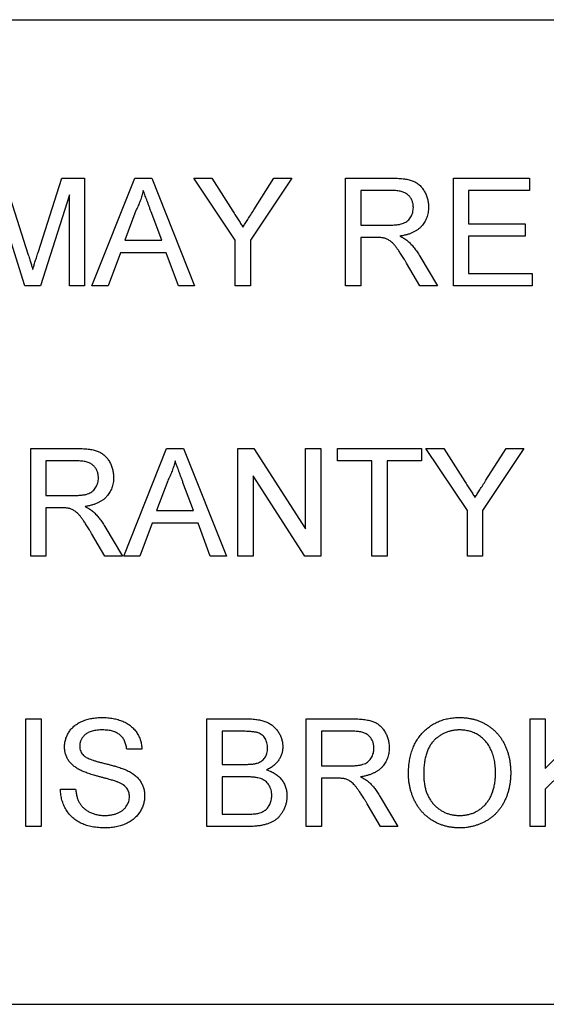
# Model space of a CAD drawing. Header units: millimetres. Extents: x 67 to 392, y 52 to 248.
# Tile 6 of 40: x 180.36 to 185.38, y 124.99 to 134.39. Entities that reach past the tile are written whole.
import ezdxf

# ---------------------------------------------------------------- set-up
doc = ezdxf.new("R2010")
doc.units = ezdxf.units.MM

msp = doc.modelspace()

# ---------------------------------------------------------------- linework, layer by layer
at = {"color": 7, "linetype": 'Continuous', "lineweight": 25}
for p, q in [((172.9189, 134.3867), (189.4289, 134.3867)), ((180.2106, 132.874), (180.4407, 132.1531)), ((180.5374, 132.1654), (180.7648, 132.874)), ((180.7648, 132.874), (180.9809, 132.874)), ((180.9809, 132.874), (180.9809, 131.8467)), ((181.0513, 131.8467), (181.4594, 132.874)), ((181.4594, 132.874), (181.6226, 132.874)), ((181.6226, 132.874), (182.0304, 131.8467)), ((182.0228, 132.874), (182.194, 132.874)), ((182.418, 132.2819), (182.0228, 132.874)), ((182.194, 132.874), (182.3935, 132.5599)), ((182.958, 132.874), (182.5628, 132.2819)), ((182.5951, 132.5717), (182.7865, 132.874)), ((182.7865, 132.874), (182.958, 132.874)), ((183.4702, 132.874), (183.9159, 132.874)), ((183.4702, 131.8467), (183.4702, 132.874)), ((184.4975, 132.874), (185.2219, 132.874)), ((184.4975, 131.8467), (184.4975, 132.874)), ((185.2219, 132.874), (185.2219, 132.7554)), ((180.4106, 131.8467), (180.138, 132.7159)), ((180.836, 132.7159), (180.5619, 131.8467)), ((180.836, 131.8467), (180.836, 132.7159)), ((183.6151, 132.7554), (183.6151, 132.4262)), ((183.9213, 132.7554), (183.6151, 132.7554)), ((185.2219, 132.7554), (184.6424, 132.7554)), ((184.6424, 132.7554), (184.6424, 132.4393)), ((181.4705, 132.5657), (181.3653, 132.2813)), ((181.7162, 132.2813), (181.6162, 132.5513)), ((183.6151, 132.4262), (183.8902, 132.4262)), ((184.6424, 132.4393), (185.1824, 132.4393)), ((185.1824, 132.4393), (185.1824, 132.3208)), ((181.3653, 132.2813), (181.7162, 132.2813)), ((182.418, 131.8467), (182.418, 132.2819)), ((182.5628, 132.2819), (182.5628, 131.8467)), ((183.6151, 132.3076), (183.6151, 131.8467)), ((183.7634, 132.3076), (183.6151, 132.3076)), ((184.6424, 132.3208), (184.6424, 131.9652)), ((185.1824, 132.3208), (184.6424, 132.3208)), ((181.3219, 132.1628), (181.2048, 131.8467)), ((181.7596, 132.1628), (181.3219, 132.1628)), ((181.8765, 131.8467), (181.7596, 132.1628)), ((184.1785, 131.8467), (184.0505, 132.0636)), ((184.1761, 132.1302), (184.3446, 131.8467)), ((184.6424, 131.9652), (185.2482, 131.9652)), ((185.2482, 131.9652), (185.2482, 131.8467)), ((180.5619, 131.8467), (180.4106, 131.8467)), ((180.9809, 131.8467), (180.836, 131.8467)), ((181.2048, 131.8467), (181.0513, 131.8467)), ((182.0304, 131.8467), (181.8765, 131.8467)), ((182.5628, 131.8467), (182.418, 131.8467)), ((183.6151, 131.8467), (183.4702, 131.8467)), ((184.3446, 131.8467), (184.1785, 131.8467)), ((185.2482, 131.8467), (184.4975, 131.8467)), ((180.4672, 130.2935), (180.913, 130.2935)), ((180.4672, 129.2662), (180.4672, 130.2935)), ((181.3542, 129.2662), (181.7623, 130.2935)), ((181.7623, 130.2935), (181.9255, 130.2935)), ((181.9255, 130.2935), (182.3334, 129.2662)), ((182.4429, 130.2935), (182.596, 130.2935)), ((182.4429, 129.2662), (182.4429, 130.2935)), ((182.596, 130.2935), (183.0882, 129.5269)), ((183.0882, 130.2935), (183.2331, 130.2935)), ((183.0882, 129.5269), (183.0882, 130.2935)), ((183.2331, 130.2935), (183.2331, 129.2662)), ((183.3912, 130.2935), (184.1946, 130.2935)), ((183.3912, 130.1749), (183.3912, 130.2935)), ((184.1946, 130.2935), (184.1946, 130.1749)), ((184.2355, 130.2935), (184.4068, 130.2935)), ((184.6307, 129.7014), (184.2355, 130.2935)), ((184.4068, 130.2935), (184.6062, 129.9794)), ((185.1707, 130.2935), (184.7755, 129.7014)), ((184.8078, 129.9912), (184.9992, 130.2935)), ((184.9992, 130.2935), (185.1707, 130.2935)), ((180.9183, 130.1749), (180.6121, 130.1749)), ((180.6121, 130.1749), (180.6121, 129.8457)), ((183.7204, 130.1749), (183.3912, 130.1749)), ((183.7204, 129.2662), (183.7204, 130.1749)), ((183.8653, 130.1749), (183.8653, 129.2662)), ((184.1946, 130.1749), (183.8653, 130.1749)), ((181.7734, 129.9852), (181.6682, 129.7008)), ((182.5877, 130.0327), (182.5877, 129.2662)), ((183.08, 129.2662), (182.5877, 130.0327)), ((182.0191, 129.7008), (181.9191, 129.9708)), ((180.6121, 129.8457), (180.8873, 129.8457)), ((180.6121, 129.7271), (180.6121, 129.2662)), ((180.7605, 129.7271), (180.6121, 129.7271)), ((181.6682, 129.7008), (182.0191, 129.7008)), ((184.6307, 129.2662), (184.6307, 129.7014)), ((184.7755, 129.7014), (184.7755, 129.2662)), ((181.1731, 129.5497), (181.3416, 129.2662)), ((181.6248, 129.5823), (181.5077, 129.2662)), ((182.0625, 129.5823), (181.6248, 129.5823)), ((182.1794, 129.2662), (182.0625, 129.5823)), ((181.1756, 129.2662), (181.0476, 129.4831)), ((180.6121, 129.2662), (180.4672, 129.2662)), ((181.3416, 129.2662), (181.1756, 129.2662)), ((181.5077, 129.2662), (181.3542, 129.2662)), ((182.3334, 129.2662), (182.1794, 129.2662)), ((182.5877, 129.2662), (182.4429, 129.2662)), ((183.2331, 129.2662), (183.08, 129.2662)), ((183.8653, 129.2662), (183.7204, 129.2662)), ((184.7755, 129.2662), (184.6307, 129.2662)), ((180.4211, 126.6857), (180.4211, 127.713)), ((180.4211, 127.713), (180.566, 127.713)), ((180.566, 127.713), (180.566, 126.6857)), ((182.1465, 127.713), (182.5311, 127.713)), ((182.1465, 126.6857), (182.1465, 127.713)), ((183.0948, 127.713), (183.5406, 127.713)), ((183.0948, 126.6857), (183.0948, 127.713)), ((185.2285, 127.713), (185.3734, 127.713)), ((185.2285, 126.6857), (185.2285, 127.713)), ((185.3734, 127.2397), (185.8467, 127.713)), ((185.3734, 127.713), (185.3734, 127.2397)), ((182.4871, 127.5944), (182.2914, 127.5944)), ((182.2914, 127.5944), (182.2914, 127.2783)), ((183.5459, 127.5944), (183.2397, 127.5944)), ((183.2397, 127.5944), (183.2397, 127.2652)), ((181.5275, 127.4232), (181.3826, 127.4232)), ((182.2914, 127.2783), (182.5032, 127.2783)), ((183.2397, 127.2652), (183.5148, 127.2652)), ((182.5178, 127.1598), (182.2914, 127.1598)), ((182.2914, 127.1598), (182.2914, 126.8042)), ((185.5238, 127.1917), (185.3734, 127.0413)), ((183.2397, 127.1466), (183.2397, 126.6857)), ((183.3881, 127.1466), (183.2397, 127.1466)), ((180.7504, 127.0413), (180.8953, 127.0413)), ((183.8007, 126.9692), (183.9692, 126.6857)), ((185.3734, 127.0413), (185.3734, 126.6857)), ((183.8032, 126.6857), (183.6752, 126.9026)), ((182.2914, 126.8042), (182.5344, 126.8042)), ((180.566, 126.6857), (180.4211, 126.6857)), ((182.5322, 126.6857), (182.1465, 126.6857)), ((183.2397, 126.6857), (183.0948, 126.6857)), ((183.9692, 126.6857), (183.8032, 126.6857)), ((185.3734, 126.6857), (185.2285, 126.6857)), ((172.9189, 124.9887), (189.4289, 124.9887))]:
    msp.add_line(p, q, dxfattribs=at)
for points, knots in [([(183.9159, 132.874), (183.9264, 132.8739), (183.9467, 132.8737), (183.9762, 132.8726), (184.0037, 132.8702), (184.0293, 132.8676), (184.053, 132.8635), (184.0747, 132.8589), (184.0945, 132.8534), (184.1125, 132.8469), (184.1292, 132.8396), (184.1447, 132.8305), (184.1596, 132.8205), (184.1734, 132.8089), (184.1864, 132.7961), (184.1986, 132.782), (184.2099, 132.7665), (184.2238, 132.7444), (184.2387, 132.7149), (184.2511, 132.6771), (184.2591, 132.6377), (184.26, 132.6107), (184.2604, 132.597)], [0, 0, 0, 0, 0.062113, 0.120212, 0.174385, 0.225444, 0.272358, 0.316388, 0.356869, 0.393978, 0.429589, 0.464683, 0.500036, 0.535483, 0.571363, 0.607909, 0.645662, 0.684517, 0.762579, 0.840497, 0.919073, 1, 1, 1, 1]), ([(181.5407, 132.7554), (181.5367, 132.7392), (181.5288, 132.7066), (181.5124, 132.6588), (181.4935, 132.6115), (181.4782, 132.581), (181.4705, 132.5657)], [0, 0, 0, 0, 0.247294, 0.495608, 0.746359, 1, 1, 1, 1]), ([(181.6162, 132.5513), (181.6124, 132.5617), (181.6049, 132.5821), (181.5937, 132.6118), (181.5835, 132.6399), (181.5735, 132.6662), (181.5645, 132.6909), (181.5562, 132.7139), (181.548, 132.7351), (181.543, 132.7489), (181.5407, 132.7554)], [0, 0, 0, 0, 0.153148, 0.299433, 0.436426, 0.565671, 0.686508, 0.799269, 0.903395, 1, 1, 1, 1]), ([(184.1156, 132.5939), (184.1154, 132.5997), (184.115, 132.611), (184.113, 132.6275), (184.1092, 132.6433), (184.1042, 132.6583), (184.0974, 132.6725), (184.0894, 132.6859), (184.0799, 132.6985), (184.0689, 132.7103), (184.0564, 132.7211), (184.042, 132.7303), (184.026, 132.7382), (184.0083, 132.7445), (183.989, 132.7495), (183.9679, 132.7528), (183.9451, 132.7552), (183.9294, 132.7554), (183.9213, 132.7554)], [0, 0, 0, 0, 0.060326, 0.11816, 0.174187, 0.229539, 0.28345, 0.337827, 0.392632, 0.448466, 0.505965, 0.565059, 0.626654, 0.692232, 0.761131, 0.83531, 0.915326, 1, 1, 1, 1]), ([(182.3935, 132.5599), (182.4024, 132.5459), (182.4196, 132.5188), (182.4449, 132.4795), (182.4683, 132.4425), (182.4833, 132.4186), (182.4906, 132.407)], [0, 0, 0, 0, 0.27481, 0.532281, 0.77433, 1, 1, 1, 1]), ([(182.4906, 132.407), (182.4979, 132.4184), (182.5134, 132.4427), (182.5381, 132.4816), (182.5657, 132.5251), (182.585, 132.5556), (182.5951, 132.5717)], [0, 0, 0, 0, 0.207834, 0.444075, 0.707834, 1, 1, 1, 1]), ([(183.8902, 132.4262), (183.904, 132.4264), (183.9298, 132.4268), (183.9659, 132.4302), (183.9966, 132.4357), (184.0226, 132.4437), (184.0445, 132.4548), (184.0635, 132.4683), (184.0793, 132.4852), (184.0924, 132.5043), (184.1026, 132.5253), (184.11, 132.5474), (184.1148, 132.5704), (184.1153, 132.586), (184.1156, 132.5939)], [0, 0, 0, 0, 0.12886, 0.240892, 0.338044, 0.42012, 0.494058, 0.566095, 0.636805, 0.709148, 0.781942, 0.854285, 0.92617, 1, 1, 1, 1]), ([(184.2604, 132.597), (184.2602, 132.5882), (184.2598, 132.5708), (184.2568, 132.5453), (184.2513, 132.5209), (184.2442, 132.4975), (184.2346, 132.4753), (184.2234, 132.4539), (184.2095, 132.4339), (184.194, 132.4147), (184.1762, 132.3968), (184.156, 132.3808), (184.1335, 132.3665), (184.1087, 132.3541), (184.0819, 132.3428), (184.0526, 132.3337), (184.0211, 132.3263), (183.9992, 132.3227), (183.988, 132.3208)], [0, 0, 0, 0, 0.061413, 0.121295, 0.179224, 0.235938, 0.292217, 0.348197, 0.404445, 0.462026, 0.520334, 0.580383, 0.641826, 0.706363, 0.773851, 0.845266, 0.920155, 1, 1, 1, 1]), ([(183.8349, 132.3029), (183.8307, 132.3037), (183.8211, 132.3054), (183.805, 132.3065), (183.7853, 132.3077), (183.7711, 132.3077), (183.7634, 132.3076)], [0, 0, 0, 0, 0.177495, 0.405226, 0.678388, 1, 1, 1, 1]), ([(184.0505, 132.0636), (184.0459, 132.0712), (184.037, 132.0859), (184.0241, 132.1075), (184.0115, 132.1273), (183.9998, 132.146), (183.9885, 132.1632), (183.9778, 132.179), (183.9679, 132.1935), (183.9557, 132.2105), (183.9414, 132.2293), (183.9248, 132.2486), (183.909, 132.264), (183.8895, 132.2791), (183.8653, 132.2933), (183.8448, 132.2998), (183.8349, 132.3029)], [0, 0, 0, 0, 0.080781, 0.156541, 0.227935, 0.29431, 0.356868, 0.414759, 0.467641, 0.516748, 0.60473, 0.681571, 0.74811, 0.804941, 0.905406, 1, 1, 1, 1]), ([(183.988, 132.3208), (183.9962, 132.3166), (184.0119, 132.3087), (184.0337, 132.2963), (184.0521, 132.2835), (184.0628, 132.2745), (184.0678, 132.2702)], [0, 0, 0, 0, 0.293076, 0.556562, 0.791914, 1, 1, 1, 1]), ([(184.0678, 132.2702), (184.0775, 132.2607), (184.0974, 132.2411), (184.1249, 132.2078), (184.1516, 132.1708), (184.1677, 132.144), (184.1761, 132.1302)], [0, 0, 0, 0, 0.2295276, 0.4714659, 0.7281863, 1, 1, 1, 1]), ([(180.4407, 132.1531), (180.4432, 132.1449), (180.4481, 132.1291), (180.4553, 132.1063), (180.4619, 132.0851), (180.4679, 132.0655), (180.4735, 132.0475), (180.4783, 132.031), (180.483, 132.0161), (180.4857, 132.0067), (180.487, 132.0022)], [0, 0, 0, 0, 0.162526, 0.314315, 0.454978, 0.584519, 0.704567, 0.813495, 0.911681, 1, 1, 1, 1]), ([(180.487, 132.0022), (180.4884, 132.0071), (180.4915, 132.0175), (180.4964, 132.0338), (180.5017, 132.0518), (180.508, 132.0713), (180.5145, 132.0925), (180.5214, 132.1154), (180.5294, 132.1398), (180.5347, 132.1567), (180.5374, 132.1654)], [0, 0, 0, 0, 0.089205, 0.189833, 0.299233, 0.419261, 0.549207, 0.689074, 0.839579, 1, 1, 1, 1]), ([(180.913, 130.2935), (180.9235, 130.2934), (180.9438, 130.2932), (180.9732, 130.2921), (181.0007, 130.2897), (181.0263, 130.2871), (181.05, 130.283), (181.0717, 130.2784), (181.0916, 130.2729), (181.1096, 130.2664), (181.1263, 130.259), (181.1417, 130.25), (181.1567, 130.24), (181.1704, 130.2284), (181.1834, 130.2156), (181.1957, 130.2015), (181.2069, 130.186), (181.2208, 130.1639), (181.2357, 130.1344), (181.2482, 130.0966), (181.2562, 130.0572), (181.257, 130.0302), (181.2575, 130.0165)], [0, 0, 0, 0, 0.062113, 0.120212, 0.174385, 0.225444, 0.272358, 0.316388, 0.356869, 0.393978, 0.429589, 0.464683, 0.500036, 0.535483, 0.571363, 0.607909, 0.645662, 0.684517, 0.762579, 0.840497, 0.919073, 1, 1, 1, 1]), ([(181.1126, 130.0134), (181.1124, 130.0192), (181.112, 130.0305), (181.1101, 130.047), (181.1063, 130.0628), (181.1012, 130.0778), (181.0945, 130.092), (181.0865, 130.1054), (181.0769, 130.118), (181.066, 130.1298), (181.0534, 130.1406), (181.0391, 130.1498), (181.0231, 130.1577), (181.0054, 130.164), (180.986, 130.169), (180.9649, 130.1723), (180.9422, 130.1747), (180.9264, 130.1749), (180.9183, 130.1749)], [0, 0, 0, 0, 0.060326, 0.11816, 0.174187, 0.229539, 0.28345, 0.337827, 0.392632, 0.448466, 0.505965, 0.565059, 0.626654, 0.692232, 0.761131, 0.83531, 0.915326, 1, 1, 1, 1]), ([(181.8436, 130.1749), (181.8397, 130.1587), (181.8318, 130.1261), (181.8153, 130.0783), (181.7964, 130.031), (181.7811, 130.0005), (181.7734, 129.9852)], [0, 0, 0, 0, 0.247294, 0.495608, 0.746359, 1, 1, 1, 1]), ([(181.9191, 129.9708), (181.9153, 129.9812), (181.9078, 130.0016), (181.8966, 130.0313), (181.8864, 130.0594), (181.8765, 130.0857), (181.8674, 130.1104), (181.8591, 130.1334), (181.8509, 130.1546), (181.846, 130.1683), (181.8436, 130.1749)], [0, 0, 0, 0, 0.153148, 0.299433, 0.436426, 0.565671, 0.686508, 0.799269, 0.903395, 1, 1, 1, 1]), ([(180.8873, 129.8457), (180.901, 129.8459), (180.9268, 129.8463), (180.9629, 129.8497), (180.9936, 129.8552), (181.0197, 129.8632), (181.0415, 129.8743), (181.0605, 129.8878), (181.0763, 129.9047), (181.0895, 129.9238), (181.0997, 129.9448), (181.107, 129.9669), (181.1119, 129.9899), (181.1124, 130.0055), (181.1126, 130.0134)], [0, 0, 0, 0, 0.12886, 0.240892, 0.338044, 0.42012, 0.494058, 0.566095, 0.636805, 0.709148, 0.781942, 0.854285, 0.92617, 1, 1, 1, 1]), ([(181.2575, 130.0165), (181.2573, 130.0077), (181.2569, 129.9903), (181.2538, 129.9648), (181.2483, 129.9404), (181.2413, 129.917), (181.2316, 129.8948), (181.2204, 129.8734), (181.2066, 129.8534), (181.191, 129.8342), (181.1733, 129.8163), (181.153, 129.8003), (181.1306, 129.786), (181.1058, 129.7736), (181.0789, 129.7623), (181.0497, 129.7532), (181.0181, 129.7458), (180.9963, 129.7422), (180.985, 129.7403)], [0, 0, 0, 0, 0.061413, 0.121295, 0.179224, 0.235938, 0.292217, 0.348197, 0.404445, 0.462026, 0.520334, 0.580383, 0.641826, 0.706363, 0.773851, 0.845266, 0.920155, 1, 1, 1, 1]), ([(184.6062, 129.9794), (184.6151, 129.9654), (184.6323, 129.9383), (184.6576, 129.899), (184.681, 129.8619), (184.696, 129.8381), (184.7033, 129.8265)], [0, 0, 0, 0, 0.27481, 0.532281, 0.77433, 1, 1, 1, 1]), ([(184.7033, 129.8265), (184.7106, 129.8379), (184.7261, 129.8622), (184.7508, 129.9011), (184.7784, 129.9446), (184.7977, 129.9751), (184.8078, 129.9912)], [0, 0, 0, 0, 0.2078342, 0.4440754, 0.7078336, 1, 1, 1, 1]), ([(180.8319, 129.7224), (180.8277, 129.7232), (180.8182, 129.7249), (180.802, 129.726), (180.7824, 129.7272), (180.7682, 129.7272), (180.7605, 129.7271)], [0, 0, 0, 0, 0.1774947, 0.4052256, 0.6783881, 1, 1, 1, 1]), ([(181.0476, 129.4831), (181.043, 129.4907), (181.034, 129.5054), (181.0212, 129.527), (181.0085, 129.5468), (180.9968, 129.5655), (180.9855, 129.5827), (180.9748, 129.5985), (180.9649, 129.613), (180.9527, 129.63), (180.9385, 129.6488), (180.9218, 129.6681), (180.906, 129.6835), (180.8865, 129.6986), (180.8624, 129.7128), (180.8418, 129.7193), (180.8319, 129.7224)], [0, 0, 0, 0, 0.080781, 0.156541, 0.227935, 0.29431, 0.356868, 0.414759, 0.467641, 0.516748, 0.60473, 0.681571, 0.74811, 0.804941, 0.905406, 1, 1, 1, 1]), ([(180.985, 129.7403), (180.9933, 129.7361), (181.009, 129.7282), (181.0307, 129.7158), (181.0492, 129.703), (181.0598, 129.6939), (181.0649, 129.6897)], [0, 0, 0, 0, 0.293076, 0.556562, 0.791914, 1, 1, 1, 1]), ([(181.0649, 129.6897), (181.0746, 129.6802), (181.0945, 129.6606), (181.122, 129.6273), (181.1486, 129.5903), (181.1648, 129.5635), (181.1731, 129.5497)], [0, 0, 0, 0, 0.229528, 0.471466, 0.728186, 1, 1, 1, 1]), ([(180.7899, 127.4448), (180.7904, 127.4576), (180.7914, 127.4829), (180.8, 127.5201), (180.8138, 127.5558), (180.8294, 127.5842), (180.8447, 127.6057), (180.8574, 127.6212), (180.8716, 127.6355), (180.8869, 127.6488), (180.9036, 127.661), (180.9212, 127.6724), (180.9405, 127.6823), (180.9675, 127.6949), (181.0037, 127.7074), (181.0492, 127.7184), (181.0972, 127.7248), (181.1299, 127.7257), (181.1466, 127.7261)], [0, 0, 0, 0, 0.074995, 0.149165, 0.223664, 0.300412, 0.33957, 0.378921, 0.418096, 0.45823, 0.498427, 0.539708, 0.582216, 0.625824, 0.715481, 0.807384, 0.901634, 1, 1, 1, 1]), ([(181.1466, 127.7261), (181.1648, 127.7257), (181.2004, 127.7249), (181.2521, 127.7181), (181.3003, 127.7065), (181.3381, 127.6935), (181.366, 127.6803), (181.3859, 127.67), (181.4043, 127.6581), (181.4215, 127.6452), (181.4376, 127.6313), (181.4521, 127.6162), (181.4658, 127.6002), (181.4819, 127.5773), (181.4992, 127.547), (181.5142, 127.5078), (181.5245, 127.4664), (181.5265, 127.4378), (181.5275, 127.4232)], [0, 0, 0, 0, 0.100475, 0.195644, 0.286083, 0.372983, 0.415026, 0.456052, 0.495939, 0.535566, 0.574087, 0.612519, 0.651081, 0.689513, 0.766237, 0.84235, 0.919974, 1, 1, 1, 1]), ([(184.0695, 127.1857), (184.0698, 127.2063), (184.0705, 127.2465), (184.077, 127.3049), (184.0876, 127.3599), (184.1027, 127.4114), (184.1218, 127.4595), (184.145, 127.5044), (184.1731, 127.5455), (184.2049, 127.5832), (184.2403, 127.6166), (184.2781, 127.6462), (184.3187, 127.6709), (184.3616, 127.6913), (184.4071, 127.7069), (184.455, 127.7179), (184.5054, 127.7249), (184.5398, 127.7257), (184.5574, 127.7261)], [0, 0, 0, 0, 0.075226, 0.146575, 0.2145, 0.27953, 0.342403, 0.403496, 0.463762, 0.523864, 0.583252, 0.641302, 0.698898, 0.756295, 0.814628, 0.874325, 0.935783, 1, 1, 1, 1]), ([(184.5574, 127.7261), (184.569, 127.7259), (184.592, 127.7255), (184.6261, 127.7225), (184.6593, 127.717), (184.6915, 127.7097), (184.723, 127.7001), (184.7536, 127.6888), (184.7832, 127.6747), (184.8119, 127.659), (184.8394, 127.6414), (184.8652, 127.622), (184.8894, 127.6008), (184.9121, 127.5784), (184.9327, 127.5538), (184.952, 127.5278), (184.9694, 127.5001), (184.985, 127.4707), (184.999, 127.4403), (185.0109, 127.4085), (185.0212, 127.3759), (185.0298, 127.3422), (185.0359, 127.3074), (185.0408, 127.2717), (185.0434, 127.235), (185.0439, 127.2102), (185.0441, 127.1977)], [0, 0, 0, 0, 0.043099, 0.085587, 0.126908, 0.167967, 0.20845, 0.249025, 0.289281, 0.33001, 0.370598, 0.410466, 0.450033, 0.489688, 0.529116, 0.569037, 0.609703, 0.650759, 0.692509, 0.734219, 0.776707, 0.819552, 0.863351, 0.907839, 0.953334, 1, 1, 1, 1]), ([(182.5311, 127.713), (182.5407, 127.7129), (182.5593, 127.7129), (182.5865, 127.7111), (182.6122, 127.7086), (182.6366, 127.7055), (182.6594, 127.7009), (182.6808, 127.6954), (182.7007, 127.689), (182.7251, 127.6793), (182.7533, 127.6643), (182.7834, 127.642), (182.8096, 127.6152), (182.8311, 127.5844), (182.8489, 127.5516), (182.8615, 127.5173), (182.8695, 127.4822), (182.8705, 127.4585), (182.8709, 127.4467)], [0, 0, 0, 0, 0.058732, 0.114603, 0.167657, 0.217967, 0.265775, 0.311171, 0.353792, 0.394745, 0.472806, 0.549192, 0.62478, 0.702625, 0.779741, 0.854063, 0.927155, 1, 1, 1, 1]), ([(183.5406, 127.713), (183.5511, 127.7129), (183.5714, 127.7127), (183.6008, 127.7116), (183.6283, 127.7092), (183.6539, 127.7066), (183.6776, 127.7025), (183.6993, 127.6979), (183.7191, 127.6924), (183.7371, 127.6859), (183.7538, 127.6785), (183.7693, 127.6695), (183.7842, 127.6595), (183.798, 127.6479), (183.811, 127.6351), (183.8233, 127.621), (183.8345, 127.6055), (183.8484, 127.5834), (183.8633, 127.5539), (183.8758, 127.5161), (183.8838, 127.4767), (183.8846, 127.4497), (183.8851, 127.436)], [0, 0, 0, 0, 0.062113, 0.120212, 0.174385, 0.225444, 0.272358, 0.316388, 0.356869, 0.393978, 0.429589, 0.464683, 0.500036, 0.535483, 0.571363, 0.607909, 0.645662, 0.684517, 0.762579, 0.840497, 0.919073, 1, 1, 1, 1]), ([(181.1523, 127.6076), (181.1432, 127.6075), (181.1255, 127.6074), (181.1, 127.605), (181.0763, 127.6016), (181.0545, 127.5967), (181.0347, 127.5903), (181.0166, 127.5829), (181.0007, 127.5735), (180.9866, 127.563), (180.9745, 127.5514), (180.964, 127.5391), (180.9547, 127.5267), (180.9475, 127.5132), (180.9417, 127.4993), (180.9379, 127.4848), (180.9352, 127.4698), (180.9349, 127.4595), (180.9348, 127.4543)], [0, 0, 0, 0, 0.091511, 0.177143, 0.257108, 0.331198, 0.400592, 0.465625, 0.526973, 0.585443, 0.641399, 0.695044, 0.746782, 0.796959, 0.847545, 0.897439, 0.947649, 1, 1, 1, 1]), ([(181.3826, 127.4232), (181.3817, 127.4306), (181.3799, 127.445), (181.3754, 127.4658), (181.3691, 127.4852), (181.3618, 127.5032), (181.3529, 127.5198), (181.3425, 127.535), (181.3306, 127.5487), (181.3173, 127.5613), (181.3024, 127.5722), (181.2858, 127.5817), (181.2676, 127.5897), (181.2477, 127.5963), (181.2262, 127.6014), (181.2031, 127.6051), (181.1782, 127.607), (181.1611, 127.6074), (181.1523, 127.6076)], [0, 0, 0, 0, 0.0671555, 0.1314033, 0.1927318, 0.2512527, 0.3077037, 0.3626989, 0.4177783, 0.4723044, 0.5278726, 0.58523, 0.6450566, 0.7079524, 0.7744343, 0.8449404, 0.9204036, 1, 1, 1, 1]), ([(182.726, 127.4339), (182.7258, 127.4424), (182.7252, 127.4589), (182.7209, 127.4828), (182.7134, 127.505), (182.7032, 127.5256), (182.6903, 127.544), (182.6748, 127.5597), (182.6564, 127.5716), (182.6391, 127.579), (182.6236, 127.5837), (182.6097, 127.5864), (182.594, 127.5889), (182.5764, 127.5909), (182.5568, 127.5925), (182.5353, 127.5938), (182.5118, 127.5943), (182.4955, 127.5944), (182.4871, 127.5944)], [0, 0, 0, 0, 0.076011, 0.148136, 0.217788, 0.286768, 0.354043, 0.418611, 0.483636, 0.55023, 0.586928, 0.629158, 0.677238, 0.730043, 0.788863, 0.85375, 0.92411, 1, 1, 1, 1]), ([(183.7402, 127.4329), (183.74, 127.4387), (183.7396, 127.45), (183.7377, 127.4665), (183.7338, 127.4823), (183.7288, 127.4973), (183.7221, 127.5115), (183.7141, 127.5249), (183.7045, 127.5375), (183.6936, 127.5493), (183.681, 127.5601), (183.6667, 127.5693), (183.6507, 127.5772), (183.6329, 127.5835), (183.6136, 127.5885), (183.5925, 127.5918), (183.5698, 127.5942), (183.554, 127.5944), (183.5459, 127.5944)], [0, 0, 0, 0, 0.0603255, 0.11816, 0.1741867, 0.2295388, 0.2834498, 0.3378265, 0.3926321, 0.4484656, 0.5059654, 0.5650585, 0.6266545, 0.692232, 0.7611311, 0.8353099, 0.9153256, 1, 1, 1, 1]), ([(184.5582, 127.6076), (184.5467, 127.6074), (184.5239, 127.6069), (184.4904, 127.6019), (184.458, 127.5944), (184.4269, 127.5839), (184.3971, 127.57), (184.3686, 127.5529), (184.3412, 127.5332), (184.3151, 127.5103), (184.2909, 127.484), (184.2704, 127.4529), (184.2531, 127.418), (184.2386, 127.3791), (184.2276, 127.336), (184.22, 127.289), (184.2152, 127.2379), (184.2146, 127.2025), (184.2143, 127.1841)], [0, 0, 0, 0, 0.055943, 0.110382, 0.164048, 0.216759, 0.269601, 0.323009, 0.377581, 0.433449, 0.490922, 0.550625, 0.613117, 0.679861, 0.751358, 0.828261, 0.910795, 1, 1, 1, 1]), ([(184.8992, 127.1987), (184.8991, 127.2089), (184.899, 127.2288), (184.8967, 127.2581), (184.8938, 127.2866), (184.8893, 127.3141), (184.8831, 127.3406), (184.8763, 127.3661), (184.8678, 127.3906), (184.8581, 127.4141), (184.8473, 127.4365), (184.8351, 127.4576), (184.8217, 127.4774), (184.8074, 127.4961), (184.7914, 127.5131), (184.7745, 127.529), (184.7563, 127.5437), (184.737, 127.557), (184.7169, 127.569), (184.696, 127.5792), (184.6746, 127.5882), (184.6525, 127.5951), (184.6298, 127.6007), (184.6065, 127.6049), (184.5825, 127.6071), (184.5664, 127.6074), (184.5582, 127.6076)], [0, 0, 0, 0, 0.0508516, 0.0997525, 0.1474376, 0.1940858, 0.2391709, 0.2833398, 0.3265771, 0.3689363, 0.4105719, 0.4510506, 0.4908769, 0.5300443, 0.5689367, 0.6075779, 0.6464201, 0.6856794, 0.7247986, 0.763513, 0.8021725, 0.8407404, 0.8796494, 0.9190706, 0.9590979, 1, 1, 1, 1]), ([(180.9416, 127.2228), (180.9295, 127.2293), (180.9062, 127.2419), (180.8747, 127.2645), (180.8483, 127.2895), (180.8269, 127.3169), (180.8101, 127.3464), (180.7988, 127.3778), (180.791, 127.4107), (180.7903, 127.4333), (180.7899, 127.4448)], [0, 0, 0, 0, 0.144805, 0.279512, 0.406394, 0.527502, 0.645393, 0.761885, 0.878942, 1, 1, 1, 1]), ([(180.9348, 127.4543), (180.9352, 127.4455), (180.9359, 127.4283), (180.9433, 127.4039), (180.9547, 127.3817), (180.966, 127.3696), (180.9716, 127.3635)], [0, 0, 0, 0, 0.262741, 0.509957, 0.753327, 1, 1, 1, 1]), ([(182.8709, 127.4467), (182.8704, 127.4357), (182.8695, 127.4137), (182.8619, 127.3814), (182.8499, 127.3501), (182.8329, 127.32), (182.8113, 127.2919), (182.7844, 127.2665), (182.7528, 127.2439), (182.729, 127.2319), (182.7168, 127.2257)], [0, 0, 0, 0, 0.115843, 0.230569, 0.347355, 0.468253, 0.592303, 0.71997, 0.8556, 1, 1, 1, 1]), ([(180.9716, 127.3635), (180.9752, 127.3605), (180.9831, 127.3538), (180.9978, 127.3449), (181.016, 127.3359), (181.0378, 127.3269), (181.0633, 127.318), (181.0923, 127.3087), (181.125, 127.2995), (181.1603, 127.2906), (181.1961, 127.2817), (181.23, 127.2729), (181.2612, 127.2645), (181.2895, 127.2563), (181.3151, 127.2483), (181.3377, 127.2404), (181.3577, 127.2331), (181.3699, 127.228), (181.3756, 127.2257)], [0, 0, 0, 0, 0.0327432, 0.0724096, 0.1196115, 0.1746729, 0.2373451, 0.3083524, 0.38763, 0.4747836, 0.5633323, 0.6451362, 0.7202025, 0.7891342, 0.8514971, 0.9073306, 0.9569687, 1, 1, 1, 1]), ([(182.6266, 127.2905), (182.6345, 127.2932), (182.6497, 127.2986), (182.67, 127.3106), (182.6873, 127.3251), (182.7015, 127.3422), (182.7125, 127.362), (182.7206, 127.3839), (182.7251, 127.4082), (182.7257, 127.4251), (182.726, 127.4339)], [0, 0, 0, 0, 0.1323769, 0.2551949, 0.3737221, 0.4900113, 0.6078124, 0.7311098, 0.8599974, 1, 1, 1, 1]), ([(183.5148, 127.2652), (183.5286, 127.2654), (183.5544, 127.2658), (183.5905, 127.2692), (183.6212, 127.2747), (183.6472, 127.2827), (183.6691, 127.2938), (183.6881, 127.3073), (183.7039, 127.3242), (183.717, 127.3433), (183.7273, 127.3643), (183.7346, 127.3864), (183.7395, 127.4094), (183.7399, 127.425), (183.7402, 127.4329)], [0, 0, 0, 0, 0.12886, 0.240892, 0.338044, 0.42012, 0.494058, 0.566095, 0.636805, 0.709148, 0.781942, 0.854285, 0.92617, 1, 1, 1, 1]), ([(183.8851, 127.436), (183.8849, 127.4272), (183.8845, 127.4098), (183.8814, 127.3843), (183.8759, 127.3599), (183.8689, 127.3365), (183.8592, 127.3143), (183.848, 127.2929), (183.8342, 127.2729), (183.8186, 127.2537), (183.8008, 127.2358), (183.7806, 127.2198), (183.7581, 127.2055), (183.7333, 127.1931), (183.7065, 127.1818), (183.6772, 127.1727), (183.6457, 127.1653), (183.6239, 127.1617), (183.6126, 127.1598)], [0, 0, 0, 0, 0.061413, 0.121295, 0.179224, 0.235938, 0.292217, 0.348197, 0.404445, 0.462026, 0.520334, 0.580383, 0.641826, 0.706363, 0.773851, 0.845266, 0.920155, 1, 1, 1, 1]), ([(182.5032, 127.2783), (182.5101, 127.2784), (182.5234, 127.2784), (182.5426, 127.2792), (182.5603, 127.2798), (182.5765, 127.2814), (182.5912, 127.2829), (182.6044, 127.285), (182.6161, 127.2873), (182.6233, 127.2895), (182.6266, 127.2905)], [0, 0, 0, 0, 0.16698, 0.320807, 0.463135, 0.594248, 0.712367, 0.819455, 0.915752, 1, 1, 1, 1]), ([(181.2995, 127.109), (181.2958, 127.1105), (181.2877, 127.1138), (181.2736, 127.1183), (181.257, 127.124), (181.2374, 127.1299), (181.2148, 127.1362), (181.1894, 127.1433), (181.1611, 127.1508), (181.1308, 127.1588), (181.1001, 127.167), (181.0709, 127.1751), (181.0439, 127.1834), (181.0191, 127.1914), (180.9966, 127.1994), (180.9762, 127.2072), (180.958, 127.2147), (180.9468, 127.2202), (180.9416, 127.2228)], [0, 0, 0, 0, 0.0312, 0.070487, 0.117215, 0.171576, 0.234122, 0.303963, 0.382156, 0.467646, 0.554335, 0.635074, 0.710037, 0.779092, 0.842966, 0.901001, 0.953246, 1, 1, 1, 1]), ([(181.3756, 127.2257), (181.383, 127.2223), (181.3975, 127.2156), (181.418, 127.2042), (181.4372, 127.1923), (181.4548, 127.1797), (181.4709, 127.1663), (181.4855, 127.1523), (181.4988, 127.1377), (181.5103, 127.1221), (181.5206, 127.1061), (181.5296, 127.0895), (181.5369, 127.0722), (181.5433, 127.0544), (181.5478, 127.0359), (181.5514, 127.0169), (181.5535, 126.9973), (181.5537, 126.984), (181.5538, 126.9773)], [0, 0, 0, 0, 0.074931, 0.147078, 0.216364, 0.282503, 0.346688, 0.408836, 0.469262, 0.528432, 0.587001, 0.644416, 0.702189, 0.759767, 0.81849, 0.877633, 0.93802, 1, 1, 1, 1]), ([(182.7655, 126.982), (182.7653, 126.9913), (182.7647, 127.0096), (182.7594, 127.036), (182.7508, 127.0604), (182.7386, 127.0826), (182.7236, 127.1026), (182.7054, 127.1195), (182.6843, 127.1329), (182.6601, 127.1435), (182.6318, 127.151), (182.5986, 127.1561), (182.56, 127.1594), (182.5325, 127.1597), (182.5178, 127.1598)], [0, 0, 0, 0, 0.08014, 0.156281, 0.229406, 0.301799, 0.372743, 0.442668, 0.513321, 0.586548, 0.668323, 0.763677, 0.874081, 1, 1, 1, 1]), ([(182.7168, 127.2257), (182.7243, 127.2233), (182.7392, 127.2186), (182.7605, 127.2101), (182.7805, 127.2005), (182.7993, 127.1896), (182.8167, 127.1774), (182.8326, 127.1639), (182.8472, 127.1494), (182.8604, 127.1337), (182.8721, 127.117), (182.8825, 127.0997), (182.8911, 127.0815), (182.8982, 127.0626), (182.9037, 127.043), (182.9077, 127.0226), (182.9099, 127.0015), (182.9102, 126.9872), (182.9104, 126.9799)], [0, 0, 0, 0, 0.070464, 0.137957, 0.203579, 0.267692, 0.330186, 0.391534, 0.452664, 0.513154, 0.573454, 0.632968, 0.692332, 0.751474, 0.812187, 0.872962, 0.93542, 1, 1, 1, 1]), ([(183.6126, 127.1598), (183.6209, 127.1556), (183.6366, 127.1477), (183.6583, 127.1352), (183.6767, 127.1225), (183.6874, 127.1134), (183.6924, 127.1092)], [0, 0, 0, 0, 0.293076, 0.556562, 0.791914, 1, 1, 1, 1]), ([(184.5568, 126.6725), (184.545, 126.6727), (184.5216, 126.673), (184.487, 126.6765), (184.4533, 126.6817), (184.4206, 126.6893), (184.3888, 126.6993), (184.358, 126.7113), (184.3281, 126.7252), (184.2994, 126.7415), (184.272, 126.7596), (184.2463, 126.7794), (184.2221, 126.8007), (184.1999, 126.824), (184.179, 126.8483), (184.1602, 126.8746), (184.1429, 126.9022), (184.1276, 126.9315), (184.1138, 126.9616), (184.1022, 126.9924), (184.092, 127.0235), (184.0838, 127.0551), (184.0773, 127.0872), (184.073, 127.1197), (184.0698, 127.1525), (184.0696, 127.1746), (184.0695, 127.1857)], [0, 0, 0, 0, 0.044697, 0.0885336, 0.1314091, 0.1738139, 0.2157145, 0.2572472, 0.298848, 0.3406042, 0.3820294, 0.4229698, 0.4636322, 0.5040475, 0.5445912, 0.5849639, 0.6262652, 0.6679794, 0.7099427, 0.7513819, 0.7926186, 0.8339484, 0.8750081, 0.9164455, 0.9579066, 1, 1, 1, 1]), ([(184.2143, 127.1841), (184.2146, 127.1693), (184.215, 127.1403), (184.2199, 127.0982), (184.2275, 127.0584), (184.2378, 127.0209), (184.2517, 126.986), (184.2684, 126.9534), (184.2883, 126.9234), (184.3111, 126.8959), (184.3362, 126.8713), (184.3629, 126.8497), (184.3914, 126.8317), (184.4213, 126.8168), (184.4529, 126.8052), (184.4859, 126.797), (184.5205, 126.7919), (184.5441, 126.7913), (184.5562, 126.791)], [0, 0, 0, 0, 0.075964, 0.148125, 0.217201, 0.2833, 0.347202, 0.4093, 0.470426, 0.531588, 0.591739, 0.650258, 0.707303, 0.764208, 0.821148, 0.879119, 0.938423, 1, 1, 1, 1]), ([(184.5562, 126.791), (184.5684, 126.7913), (184.5923, 126.7919), (184.6275, 126.7969), (184.6608, 126.8055), (184.6928, 126.8168), (184.7228, 126.8322), (184.7514, 126.8502), (184.778, 126.8722), (184.8032, 126.8969), (184.8257, 126.925), (184.8457, 126.9557), (184.862, 126.9896), (184.876, 127.0259), (184.8863, 127.0653), (184.8939, 127.1074), (184.8985, 127.1522), (184.899, 127.1829), (184.8992, 127.1987)], [0, 0, 0, 0, 0.061055, 0.119545, 0.176806, 0.232956, 0.288583, 0.344667, 0.401662, 0.46054, 0.520477, 0.581213, 0.643431, 0.707961, 0.775371, 0.846414, 0.921152, 1, 1, 1, 1]), ([(185.0441, 127.1977), (185.0439, 127.1849), (185.0435, 127.1597), (185.0406, 127.1224), (185.0356, 127.0862), (185.0289, 127.051), (185.02, 127.0168), (185.0093, 126.9836), (184.9965, 126.9515), (184.982, 126.9204), (184.9655, 126.8908), (184.9474, 126.863), (184.9276, 126.837), (184.9064, 126.8127), (184.8832, 126.7905), (184.8585, 126.7701), (184.8322, 126.7514), (184.8044, 126.7349), (184.7754, 126.7204), (184.7459, 126.7076), (184.7158, 126.6966), (184.685, 126.6877), (184.6537, 126.681), (184.6219, 126.676), (184.5896, 126.6731), (184.5678, 126.6727), (184.5568, 126.6725)], [0, 0, 0, 0, 0.04756, 0.093962, 0.139112, 0.183626, 0.227457, 0.270703, 0.313611, 0.35626, 0.398366, 0.439557, 0.480045, 0.519888, 0.559658, 0.599421, 0.639208, 0.679668, 0.72002, 0.759859, 0.79956, 0.839199, 0.878956, 0.918794, 0.959083, 1, 1, 1, 1]), ([(181.4089, 126.9703), (181.4086, 126.9777), (181.4079, 126.9922), (181.4035, 127.0133), (181.3951, 127.0327), (181.3842, 127.051), (181.369, 127.0678), (181.3499, 127.0832), (181.3263, 127.0972), (181.3087, 127.1049), (181.2995, 127.109)], [0, 0, 0, 0, 0.117768, 0.230176, 0.339843, 0.450625, 0.566943, 0.696021, 0.839438, 1, 1, 1, 1]), ([(183.4595, 127.1419), (183.4553, 127.1427), (183.4458, 127.1444), (183.4296, 127.1455), (183.41, 127.1467), (183.3958, 127.1466), (183.3881, 127.1466)], [0, 0, 0, 0, 0.177495, 0.405226, 0.678388, 1, 1, 1, 1]), ([(183.6752, 126.9026), (183.6706, 126.9102), (183.6616, 126.9249), (183.6487, 126.9465), (183.6361, 126.9663), (183.6244, 126.985), (183.6131, 127.0022), (183.6024, 127.018), (183.5925, 127.0325), (183.5803, 127.0495), (183.566, 127.0683), (183.5494, 127.0876), (183.5336, 127.103), (183.5141, 127.1181), (183.49, 127.1323), (183.4694, 127.1387), (183.4595, 127.1419)], [0, 0, 0, 0, 0.080781, 0.156541, 0.227935, 0.29431, 0.356868, 0.414759, 0.467641, 0.516748, 0.60473, 0.681571, 0.74811, 0.804941, 0.905406, 1, 1, 1, 1]), ([(183.6924, 127.1092), (183.7021, 127.0997), (183.7221, 127.0801), (183.7496, 127.0468), (183.7762, 127.0098), (183.7924, 126.983), (183.8007, 126.9692)], [0, 0, 0, 0, 0.229528, 0.471466, 0.728186, 1, 1, 1, 1]), ([(181.1807, 126.6725), (181.1695, 126.6726), (181.1476, 126.6728), (181.1154, 126.6749), (181.0846, 126.6781), (181.0551, 126.6828), (181.0271, 126.689), (181.0004, 126.6965), (180.9751, 126.705), (180.9511, 126.7151), (180.9286, 126.7268), (180.9071, 126.7394), (180.8871, 126.7537), (180.8684, 126.7695), (180.8505, 126.7862), (180.8343, 126.8047), (180.8192, 126.8243), (180.8055, 126.8452), (180.7932, 126.8672), (180.7822, 126.8899), (180.7729, 126.9134), (180.7654, 126.9377), (180.7591, 126.9625), (180.7547, 126.9881), (180.7515, 127.0144), (180.7508, 127.0323), (180.7504, 127.0413)], [0, 0, 0, 0, 0.052493, 0.102825, 0.151397, 0.198033, 0.242876, 0.285999, 0.327849, 0.368395, 0.407852, 0.446838, 0.485166, 0.523341, 0.561602, 0.59992, 0.638496, 0.677791, 0.71729, 0.756605, 0.796068, 0.835886, 0.875714, 0.916263, 0.95776, 1, 1, 1, 1]), ([(180.8953, 127.0413), (180.8969, 127.0283), (180.8999, 127.0033), (180.9085, 126.9678), (180.9195, 126.936), (180.9332, 126.9073), (180.9513, 126.8821), (180.9731, 126.8594), (180.9995, 126.8397), (181.0293, 126.8222), (181.0625, 126.8084), (181.098, 126.7982), (181.1355, 126.7922), (181.1612, 126.7914), (181.1743, 126.791)], [0, 0, 0, 0, 0.093796, 0.180188, 0.260363, 0.334847, 0.407093, 0.481448, 0.559271, 0.64227, 0.728586, 0.815978, 0.906035, 1, 1, 1, 1]), ([(181.1743, 126.791), (181.1859, 126.7912), (181.2086, 126.7917), (181.2414, 126.7967), (181.2722, 126.8038), (181.3005, 126.8146), (181.3262, 126.8277), (181.3485, 126.8436), (181.3676, 126.8615), (181.3825, 126.8819), (181.3942, 126.9033), (181.4028, 126.9252), (181.408, 126.9477), (181.4086, 126.9628), (181.4089, 126.9703)], [0, 0, 0, 0, 0.105584, 0.205868, 0.300947, 0.393002, 0.480949, 0.562874, 0.641461, 0.717742, 0.791772, 0.862716, 0.931777, 1, 1, 1, 1]), ([(181.5538, 126.9773), (181.5533, 126.9638), (181.5522, 126.9372), (181.5431, 126.8979), (181.5287, 126.8598), (181.5118, 126.8296), (181.4958, 126.8065), (181.4824, 126.7899), (181.4675, 126.7746), (181.4516, 126.76), (181.4344, 126.7465), (181.4158, 126.7341), (181.3961, 126.7226), (181.368, 126.7086), (181.3306, 126.6939), (181.283, 126.6817), (181.2328, 126.6737), (181.1983, 126.6729), (181.1807, 126.6725)], [0, 0, 0, 0, 0.074816, 0.148535, 0.223872, 0.301297, 0.340894, 0.38034, 0.420127, 0.45995, 0.500831, 0.541907, 0.584439, 0.62808, 0.717267, 0.80786, 0.901925, 1, 1, 1, 1]), ([(182.9104, 126.9799), (182.9101, 126.9683), (182.9094, 126.9451), (182.9037, 126.911), (182.8942, 126.8782), (182.881, 126.8473), (182.8654, 126.8187), (182.8476, 126.7931), (182.8281, 126.7709), (182.8064, 126.7522), (182.7826, 126.7364), (182.756, 126.7231), (182.7269, 126.7113), (182.6946, 126.7019), (182.6592, 126.6944), (182.6201, 126.6896), (182.5774, 126.6861), (182.5477, 126.6858), (182.5322, 126.6857)], [0, 0, 0, 0, 0.064255, 0.12736, 0.189472, 0.251721, 0.312027, 0.368675, 0.422681, 0.47406, 0.525774, 0.579622, 0.637375, 0.6984, 0.764357, 0.836315, 0.914678, 1, 1, 1, 1]), ([(182.6223, 126.8091), (182.6295, 126.8106), (182.6434, 126.8136), (182.6629, 126.8201), (182.6809, 126.8275), (182.6969, 126.837), (182.7117, 126.8479), (182.7246, 126.8616), (182.7365, 126.8771), (182.7467, 126.8948), (182.7551, 126.9145), (182.7614, 126.9357), (182.7648, 126.9584), (182.7653, 126.974), (182.7655, 126.982)], [0, 0, 0, 0, 0.088971, 0.172271, 0.250312, 0.324655, 0.397844, 0.473301, 0.551826, 0.634749, 0.721766, 0.810393, 0.903175, 1, 1, 1, 1]), ([(182.5344, 126.8042), (182.5441, 126.8043), (182.5619, 126.8045), (182.5862, 126.8051), (182.6058, 126.8067), (182.6173, 126.8084), (182.6223, 126.8091)], [0, 0, 0, 0, 0.329395, 0.60519, 0.827887, 1, 1, 1, 1])]:
    msp.add_open_spline(points, degree=3, knots=knots, dxfattribs=at)

doc.saveas('drawing.dxf')
